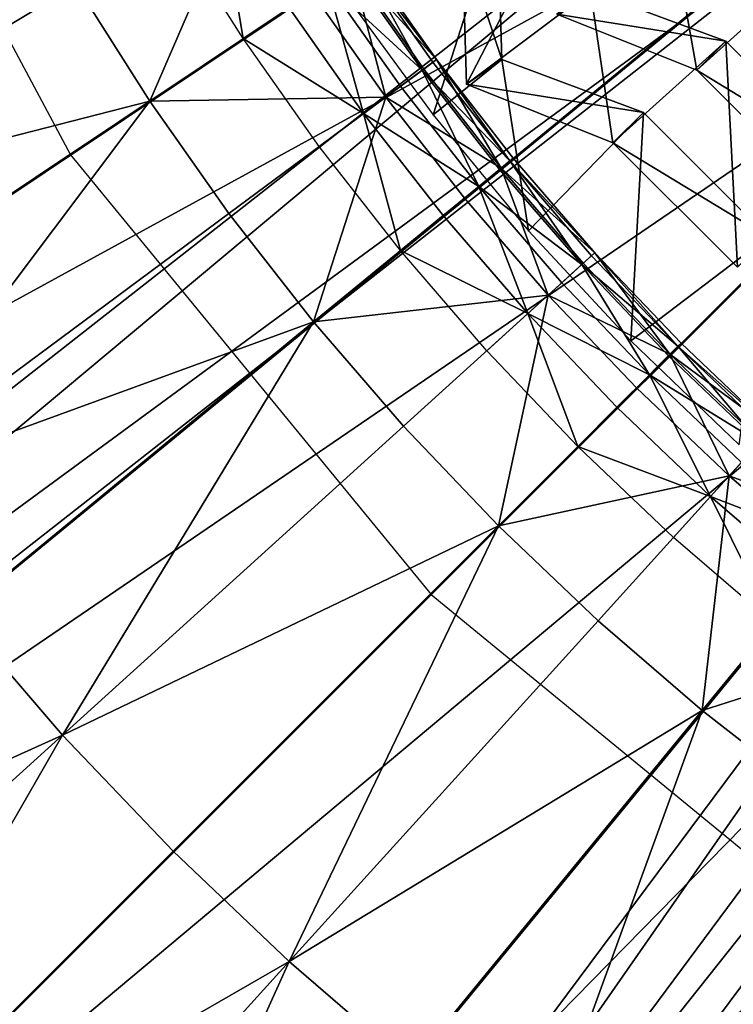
# Model space of a CAD drawing. Extents: x -3.87 to 3.87, y -3.87 to 3.87.
# Tile 18 of 115: x -1.46 to -1.04, y -1.46 to -0.87. Entities that reach past the tile are written whole.
import ezdxf

# ---------------------------------------------------------------- set-up
doc = ezdxf.new("R2010")
doc.units = 0
doc.layers.get('0').update_dxf_attribs({"linetype": 'CONTINUOUS'})

msp = doc.modelspace()

# ---------------------------------------------------------------- linework, layer by layer
for p in [(-1.326357, -0.885624, 8.583187), (-1.040522, -0.887202, 8.466446), (-1.040522, -0.887202, 8.466446), (-1.211882, -0.898105, 8.651937), (-1.173185, -0.89808, 8.580362), (-1.173185, -0.89808, 8.580362), (-1.219378, -0.903665, 8.682016), (-1.21399, -0.899669, 8.629379), (-1.220315, -0.904359, 8.613266), (-1.057702, -0.904382, 8.434898), (-1.057702, -0.904382, 8.434898), (-1.233208, -0.913922, 8.601448), (-1.194024, -0.912672, 8.573298), (-1.194024, -0.912672, 8.573298), (-1.241868, -0.920344, 8.720688), (-1.381743, -0.922632, 8.808193), (-1.255024, -0.930101, 8.591782), (-1.213897, -0.930772, 8.59413), (-1.089328, -0.929369, 8.580362), (-1.089328, -0.929369, 8.580362), (-1.281301, -0.94959, 8.583187), (-1.107318, -0.947359, 8.573298), (-1.107318, -0.947359, 8.573298), (-1.42865, -0.954593, 8.640915), (-1.166352, -0.95644, 8.651937), (-1.173567, -0.962361, 8.682016), (-1.168381, -0.958105, 8.629379), (-1.174468, -0.963101, 8.613266), (-1.186877, -0.973284, 8.601448), (-1.195211, -0.980124, 8.720688), (-1.334804, -0.98927, 8.808193), (-1.207872, -0.990515, 8.591782), (-1.157297, -0.99945, 8.594131), (-1.233161, -1.011269, 8.583187), (-1.119965, -1.014238, 8.629379), (-1.11802, -1.012476, 8.651937), (-1.1258, -1.019526, 8.613266), (-1.124936, -1.018744, 8.682016), (-1.137694, -1.030306, 8.601448), (-1.145682, -1.037547, 8.720688), (-1.157818, -1.048547, 8.591782), (-1.284653, -1.053527, 8.808193), (-1.096801, -1.06472, 8.594131), (-1.066999, -1.066073, 8.651937), (-1.182058, -1.070516, 8.583187), (-1.073599, -1.072672, 8.682016), (-1.068855, -1.067929, 8.629379), (-1.074423, -1.073497, 8.613266), (-1.085774, -1.084848, 8.601448), (-1.093398, -1.092471, 8.720688), (-1.104979, -1.104053, 8.591782), (-1.231415, -1.11525, 8.808193), (-1.128112, -1.127186, 8.583187), (-1.038473, -1.144756, 8.720688), (-1.049473, -1.156892, 8.591782), (-1.175214, -1.174288, 8.808193), (-1.071443, -1.181132, 8.583187), (-1.214967, -1.214967, 8.640915), (-1.116177, -1.230488, 8.808193), (-1.054453, -1.283727, 8.808193), (-1.433288, -1.298218, 8.984764), (-1.367868, -1.366941, 8.984764), (-1.299144, -1.432362, 8.984764)]:
    msp.add_point(p)
for points in [[(-3.020951, -0.600905, 4.599772), (-2.947471, -0.894106, 4.599772), (0.000004, 0, 4.599773)], [(-2.947471, -0.894106, 4.599772), (-2.845673, -1.178718, 4.599772), (0.000004, 0, 4.599773)], [(-2.845673, -1.178718, 4.599772), (-2.716404, -1.45195, 4.599772), (0.000004, 0, 4.599773)], [(-2.716404, -1.45195, 4.599772), (-2.561038, -1.711234, 4.599772), (0.000004, 0, 4.599773)], [(-2.561038, -1.711234, 4.599772), (-2.380948, -1.953996, 4.599772), (0.000004, 0, 4.599773)], [(-2.380948, -1.953996, 4.599772), (-2.177983, -2.177987, 4.599772), (0.000004, 0, 4.599773)], [(-2.177983, -2.177987, 4.599772), (-1.953992, -2.380952, 4.599772), (0.000004, 0, 4.599773)], [(-1.953992, -2.380952, 4.599772), (-1.711229, -2.561042, 4.599773), (0.000004, 0, 4.599773)], [(-1.711229, -2.561042, 4.599773), (-1.451946, -2.716409, 4.599773), (0.000004, 0, 4.599773)], [(-1.587431, -0.657535, 8.640915), (-1.42865, -0.954593, 8.640915), (0, 0, 8.640915)], [(-1.451946, -2.716409, 4.599773), (-1.178714, -2.845677, 4.599773), (0.000004, 0, 4.599773)], [(-1.42865, -0.954593, 8.640915), (-1.214967, -1.214967, 8.640915), (0, 0, 8.640915)], [(-1.214967, -1.214967, 8.640915), (-0.954593, -1.42865, 8.640915), (0, 0, 8.640915)], [(-1.178714, -2.845677, 4.599773), (-0.894102, -2.947475, 4.599773), (0.000004, 0, 4.599773)], [(-3.445932, -1.406162, 7.239486), (-1.098696, -0.416717, 7.239485), (-1.098696, -0.416716, 4.643106)], [(-3.445932, -1.406162, 7.239486), (-1.098696, -0.416716, 4.643106), (-3.445932, -1.406161, 4.643106)], [(-1.098696, -0.416716, 4.643106), (-3.414874, -1.479837, 4.643106), (-3.445932, -1.406161, 4.643106)], [(-3.445932, -1.406162, 7.239486), (-1.067639, -0.490392, 7.239485), (-1.098696, -0.416717, 7.239485)], [(-1.098696, -0.416716, 4.643106), (-1.067639, -0.490392, 4.643106), (-3.414874, -1.479837, 4.643106)], [(-2.299752, -0.69734, 7.281732), (-1.056006, -0.437028, 7.281732), (-2.220357, -0.919318, 7.281732)], [(-2.220357, -0.919318, 7.281732), (-1.056006, -0.437028, 7.281732), (-1.008077, -0.538333, 7.281732)], [(-3.445932, -1.406162, 7.239486), (-3.414874, -1.479837, 7.239486), (-1.067639, -0.490392, 7.239485)], [(-1.067639, -0.490392, 7.239485), (-3.414874, -1.479837, 7.239486), (-3.414874, -1.479837, 4.643106)], [(-1.067639, -0.490392, 7.239485), (-3.414874, -1.479837, 4.643106), (-1.067639, -0.490392, 4.643106)], [(-2.220357, -0.919318, 7.281732), (-1.008077, -0.538333, 7.281732), (-2.119536, -1.13242, 7.281732)], [(-2.119536, -1.13242, 7.281732), (-1.008077, -0.538333, 7.281732), (-0.950473, -0.634466, 7.281732)], [(-2.119536, -1.13242, 7.281732), (-0.950473, -0.634466, 7.281732), (-1.998361, -1.334643, 7.281732)], [(-1.998361, -1.334643, 7.281732), (-0.950473, -0.634466, 7.281732), (-0.883701, -0.724475, 7.281732)], [(-2.955228, -2.262177, 7.239486), (-0.950573, -0.690593, 7.239486), (-0.950573, -0.690593, 4.643106)], [(-2.955228, -2.262177, 7.239486), (-0.950573, -0.690593, 4.643106), (-2.955228, -2.262177, 4.643106)], [(-0.950573, -0.690593, 4.643106), (-2.905898, -2.325099, 4.643106), (-2.955228, -2.262177, 4.643106)], [(-2.955228, -2.262177, 7.239486), (-0.901244, -0.753516, 7.239486), (-0.950573, -0.690593, 7.239486)], [(-0.950573, -0.690593, 4.643106), (-0.901244, -0.753515, 4.643106), (-2.905898, -2.325099, 4.643106)], [(-1.998361, -1.334643, 7.281732), (-0.883701, -0.724475, 7.281732), (-1.857903, -1.523982, 7.281732)], [(-1.857903, -1.523982, 7.281732), (-0.883701, -0.724475, 7.281732), (-0.808449, -0.807522, 7.281732)], [(-2.955228, -2.262177, 7.239486), (-2.905898, -2.325099, 7.239486), (-0.901244, -0.753516, 7.239486)], [(-0.901244, -0.753516, 7.239486), (-2.905898, -2.325099, 4.643106), (-0.901244, -0.753515, 4.643106)], [(-0.901244, -0.753516, 7.239486), (-2.905898, -2.325099, 7.239486), (-2.905898, -2.325099, 4.643106)], [(-1.123107, -0.775327, 8.466446), (-1.196647, -0.826814, 8.573298), (-1.194024, -0.912672, 8.573298)], [(-1.123107, -0.775327, 8.466446), (-1.194024, -0.912672, 8.573298), (-1.120604, -0.857321, 8.466446)], [(-1.659036, -0.993833, 8.984764), (-1.425346, -0.853765, 8.808193), (-1.46552, -0.782841, 8.808193)], [(-1.326102, -0.79428, 8.720688), (-1.425346, -0.853765, 8.808193), (-1.381743, -0.922632, 8.808193)], [(-1.326102, -0.79428, 8.720688), (-1.381743, -0.922632, 8.808193), (-1.285537, -0.858349, 8.720688)], [(-1.34015, -0.8027, 8.591782), (-1.326357, -0.885624, 8.583187), (-1.368211, -0.819519, 8.583187)], [(-1.34015, -0.8027, 8.591782), (-1.299156, -0.867449, 8.591782), (-1.326357, -0.885624, 8.583187)], [(-1.857903, -1.523982, 7.281732), (-0.808449, -0.807522, 7.281732), (-1.699605, -1.698679, 7.281732)], [(-1.699605, -1.698679, 7.281732), (-0.808449, -0.807522, 7.281732), (-0.725401, -0.882775, 7.281732)], [(-1.175806, -0.812221, 8.58036), (-1.266407, -0.85892, 8.59413), (-1.213897, -0.930772, 8.59413)], [(-1.175806, -0.812221, 8.58036), (-1.213897, -0.930772, 8.59413), (-1.173185, -0.89808, 8.580362)], [(-1.196647, -0.826814, 8.573298), (-1.175806, -0.812221, 8.58036), (-1.173185, -0.89808, 8.580362)], [(-1.072649, -0.820148, 8.341112), (-1.140506, -0.871257, 8.434898), (-1.057702, -0.904382, 8.434898)], [(-1.072649, -0.820148, 8.341112), (-1.057702, -0.904382, 8.434898), (-0.996009, -0.848745, 8.341112)], [(-1.196647, -0.826814, 8.573298), (-1.173185, -0.89808, 8.580362), (-1.194024, -0.912672, 8.573298)], [(-1.220315, -0.904359, 8.613266), (-1.263225, -0.843441, 8.613266), (-1.256678, -0.839066, 8.629379)], [(-1.211882, -0.898105, 8.651937), (-1.254495, -0.837608, 8.651937), (-1.262256, -0.842793, 8.682016)], [(-1.211882, -0.898105, 8.651937), (-1.256678, -0.839066, 8.629379), (-1.254495, -0.837608, 8.651937)], [(-1.211882, -0.898105, 8.651937), (-1.21399, -0.899669, 8.629379), (-1.256678, -0.839066, 8.629379)], [(-1.220315, -0.904359, 8.613266), (-1.256678, -0.839066, 8.629379), (-1.21399, -0.899669, 8.629379)], [(-1.241868, -0.920344, 8.720688), (-1.262256, -0.842793, 8.682016), (-1.285537, -0.858349, 8.720688)], [(-1.220315, -0.904359, 8.613266), (-1.276572, -0.852359, 8.601448), (-1.263225, -0.843441, 8.613266)], [(-1.241868, -0.920344, 8.720688), (-1.219378, -0.903665, 8.682016), (-1.262256, -0.842793, 8.682016)], [(-1.211882, -0.898105, 8.651937), (-1.262256, -0.842793, 8.682016), (-1.219378, -0.903665, 8.682016)], [(-0.996009, -0.848745, 8.341112), (-1.057702, -0.904382, 8.434898), (-0.987332, -0.974753, 8.434898)], [(-1.659036, -0.993833, 8.984764), (-1.381743, -0.922632, 8.808193), (-1.425346, -0.853765, 8.808193)], [(-1.255024, -0.930101, 8.591782), (-1.299156, -0.867449, 8.591782), (-1.276572, -0.852359, 8.601448)], [(-1.220315, -0.904359, 8.613266), (-1.233208, -0.913922, 8.601448), (-1.276572, -0.852359, 8.601448)], [(-1.255024, -0.930101, 8.591782), (-1.276572, -0.852359, 8.601448), (-1.233208, -0.913922, 8.601448)], [(-1.120604, -0.857321, 8.466446), (-1.194024, -0.912672, 8.573298), (-1.107318, -0.947359, 8.573298)], [(-1.140506, -0.871257, 8.434898), (-1.120604, -0.857321, 8.466446), (-1.040522, -0.887202, 8.466446)], [(-1.120604, -0.857321, 8.466446), (-1.107318, -0.947359, 8.573298), (-1.040522, -0.887202, 8.466446)], [(-1.241868, -0.920344, 8.720688), (-1.285537, -0.858349, 8.720688), (-1.381743, -0.922632, 8.808193)], [(-1.255024, -0.930101, 8.591782), (-1.326357, -0.885624, 8.583187), (-1.299156, -0.867449, 8.591782)], [(-1.140506, -0.871257, 8.434898), (-1.040522, -0.887202, 8.466446), (-1.057702, -0.904382, 8.434898)], [(-1.699605, -1.698679, 7.281732), (-0.725401, -0.882775, 7.281732), (-1.524908, -1.856977, 7.281732)], [(-1.524908, -1.856977, 7.281732), (-0.725401, -0.882775, 7.281732), (-0.635393, -0.949546, 7.281732)], [(-1.255024, -0.930101, 8.591782), (-1.281301, -0.94959, 8.583187), (-1.326357, -0.885624, 8.583187)], [(-1.040522, -0.887202, 8.466446), (-1.107318, -0.947359, 8.573298), (-1.033631, -1.021046, 8.573298)], [(-1.057702, -0.904382, 8.434898), (-1.040522, -0.887202, 8.466446), (-0.970152, -0.957573, 8.466446)], [(-1.040522, -0.887202, 8.466446), (-1.033631, -1.021046, 8.573298), (-0.970152, -0.957573, 8.466446)], [(-1.211882, -0.898105, 8.651937), (-1.219378, -0.903665, 8.682016), (-1.173567, -0.962361, 8.682016)], [(-1.211882, -0.898105, 8.651937), (-1.168381, -0.958105, 8.629379), (-1.21399, -0.899669, 8.629379)], [(-1.173185, -0.89808, 8.580362), (-1.213897, -0.930772, 8.59413), (-1.157297, -0.99945, 8.594131)], [(-1.211882, -0.898105, 8.651937), (-1.173567, -0.962361, 8.682016), (-1.166352, -0.95644, 8.651937)], [(-1.211882, -0.898105, 8.651937), (-1.166352, -0.95644, 8.651937), (-1.168381, -0.958105, 8.629379)], [(-1.194024, -0.912672, 8.573298), (-1.173185, -0.89808, 8.580362), (-1.089328, -0.929369, 8.580362)], [(-1.173185, -0.89808, 8.580362), (-1.157297, -0.99945, 8.594131), (-1.089328, -0.929369, 8.580362)], [(-1.241868, -0.920344, 8.720688), (-1.173567, -0.962361, 8.682016), (-1.219378, -0.903665, 8.682016)], [(-1.220315, -0.904359, 8.613266), (-1.21399, -0.899669, 8.629379), (-1.168381, -0.958105, 8.629379)], [(-1.220315, -0.904359, 8.613266), (-1.186877, -0.973284, 8.601448), (-1.233208, -0.913922, 8.601448)], [(-1.220315, -0.904359, 8.613266), (-1.168381, -0.958105, 8.629379), (-1.174468, -0.963101, 8.613266)], [(-1.220315, -0.904359, 8.613266), (-1.174468, -0.963101, 8.613266), (-1.186877, -0.973284, 8.601448)], [(-1.057702, -0.904382, 8.434898), (-0.970152, -0.957573, 8.466446), (-0.987332, -0.974753, 8.434898)], [(-1.255024, -0.930101, 8.591782), (-1.233208, -0.913922, 8.601448), (-1.186877, -0.973284, 8.601448)], [(-1.194024, -0.912672, 8.573298), (-1.089328, -0.929369, 8.580362), (-1.107318, -0.947359, 8.573298)], [(-2.256788, -2.959125, 7.239486), (-0.735674, -0.915909, 7.239486), (-0.735674, -0.915909, 4.643106)], [(-2.256788, -2.959125, 7.239486), (-0.735674, -0.915909, 4.643106), (-2.256788, -2.959125, 4.643106)], [(-0.735674, -0.915909, 4.643106), (-2.192655, -3.00687, 4.643106), (-2.256788, -2.959125, 4.643106)], [(-2.256788, -2.959125, 7.239486), (-0.671541, -0.963654, 7.239486), (-0.735674, -0.915909, 7.239486)], [(-0.735674, -0.915909, 4.643106), (-0.671541, -0.963654, 4.643106), (-2.192655, -3.00687, 4.643106)], [(-1.241868, -0.920344, 8.720688), (-1.381743, -0.922632, 8.808193), (-1.334804, -0.98927, 8.808193)], [(-1.241868, -0.920344, 8.720688), (-1.334804, -0.98927, 8.808193), (-1.284653, -1.053527, 8.808193)], [(-1.241868, -0.920344, 8.720688), (-1.284653, -1.053527, 8.808193), (-1.195211, -0.980124, 8.720688)], [(-1.241868, -0.920344, 8.720688), (-1.195211, -0.980124, 8.720688), (-1.173567, -0.962361, 8.682016)], [(-1.659036, -0.993833, 8.984764), (-1.60828, -1.073999, 8.984764), (-1.381743, -0.922632, 8.808193)], [(-1.553639, -1.15157, 8.984764), (-1.381743, -0.922632, 8.808193), (-1.60828, -1.073999, 8.984764)], [(-1.553639, -1.15157, 8.984764), (-1.334804, -0.98927, 8.808193), (-1.381743, -0.922632, 8.808193)], [(-1.255024, -0.930101, 8.591782), (-1.233161, -1.011269, 8.583187), (-1.281301, -0.94959, 8.583187)], [(-1.255024, -0.930101, 8.591782), (-1.186877, -0.973284, 8.601448), (-1.207872, -0.990515, 8.591782)], [(-1.255024, -0.930101, 8.591782), (-1.207872, -0.990515, 8.591782), (-1.233161, -1.011269, 8.583187)], [(-1.089328, -0.929369, 8.580362), (-1.157297, -0.99945, 8.594131), (-1.096801, -1.06472, 8.594131)], [(-1.107318, -0.947359, 8.573298), (-1.089328, -0.929369, 8.580362), (-1.015641, -1.003056, 8.580362)], [(-1.089328, -0.929369, 8.580362), (-1.096801, -1.06472, 8.594131), (-1.015641, -1.003056, 8.580362)], [(-1.524908, -1.856977, 7.281732), (-0.635393, -0.949546, 7.281732), (-1.335569, -1.997435, 7.281732)], [(-1.335569, -1.997435, 7.281732), (-0.635393, -0.949546, 7.281732), (-0.53926, -1.007151, 7.281732)], [(-1.107318, -0.947359, 8.573298), (-1.015641, -1.003056, 8.580362), (-1.033631, -1.021046, 8.573298)], [(-1.11802, -1.012476, 8.651937), (-1.166352, -0.95644, 8.651937), (-1.173567, -0.962361, 8.682016)], [(-1.11802, -1.012476, 8.651937), (-1.168381, -0.958105, 8.629379), (-1.166352, -0.95644, 8.651937)], [(-1.145682, -1.037547, 8.720688), (-1.173567, -0.962361, 8.682016), (-1.195211, -0.980124, 8.720688)], [(-1.1258, -1.019526, 8.613266), (-1.174468, -0.963101, 8.613266), (-1.168381, -0.958105, 8.629379)], [(-1.145682, -1.037547, 8.720688), (-1.124936, -1.018744, 8.682016), (-1.173567, -0.962361, 8.682016)], [(-1.11802, -1.012476, 8.651937), (-1.173567, -0.962361, 8.682016), (-1.124936, -1.018744, 8.682016)], [(-1.11802, -1.012476, 8.651937), (-1.119965, -1.014238, 8.629379), (-1.168381, -0.958105, 8.629379)], [(-1.1258, -1.019526, 8.613266), (-1.168381, -0.958105, 8.629379), (-1.119965, -1.014238, 8.629379)], [(-2.256788, -2.959125, 7.239486), (-2.192655, -3.00687, 7.239486), (-0.671541, -0.963654, 7.239486)], [(-0.671541, -0.963654, 7.239486), (-2.192655, -3.00687, 7.239486), (-2.192655, -3.00687, 4.643106)], [(-0.671541, -0.963654, 7.239486), (-2.192655, -3.00687, 4.643106), (-0.671541, -0.963654, 4.643106)], [(-1.1258, -1.019526, 8.613266), (-1.186877, -0.973284, 8.601448), (-1.174468, -0.963101, 8.613266)], [(-1.157818, -1.048547, 8.591782), (-1.207872, -0.990515, 8.591782), (-1.186877, -0.973284, 8.601448)], [(-1.1258, -1.019526, 8.613266), (-1.137694, -1.030306, 8.601448), (-1.186877, -0.973284, 8.601448)], [(-1.157818, -1.048547, 8.591782), (-1.186877, -0.973284, 8.601448), (-1.137694, -1.030306, 8.601448)], [(-1.145682, -1.037547, 8.720688), (-1.195211, -0.980124, 8.720688), (-1.284653, -1.053527, 8.808193)], [(-1.553639, -1.15157, 8.984764), (-1.284653, -1.053527, 8.808193), (-1.334804, -0.98927, 8.808193)], [(-1.157818, -1.048547, 8.591782), (-1.233161, -1.011269, 8.583187), (-1.207872, -0.990515, 8.591782)], [(-1.015641, -1.003056, 8.580362), (-1.096801, -1.06472, 8.594131), (-1.032611, -1.126362, 8.594131)], [(-1.335569, -1.997435, 7.281732), (-0.53926, -1.007151, 7.281732), (-1.133346, -2.11861, 7.281732)], [(-1.133346, -2.11861, 7.281732), (-0.53926, -1.007151, 7.281732), (-0.437954, -1.055079, 7.281732)], [(-1.157818, -1.048547, 8.591782), (-1.182058, -1.070516, 8.583187), (-1.233161, -1.011269, 8.583187)], [(-1.1258, -1.019526, 8.613266), (-1.119965, -1.014238, 8.629379), (-1.068855, -1.067929, 8.629379)], [(-1.11802, -1.012476, 8.651937), (-1.124936, -1.018744, 8.682016), (-1.073599, -1.072672, 8.682016)], [(-1.11802, -1.012476, 8.651937), (-1.068855, -1.067929, 8.629379), (-1.119965, -1.014238, 8.629379)], [(-1.11802, -1.012476, 8.651937), (-1.073599, -1.072672, 8.682016), (-1.066999, -1.066073, 8.651937)], [(-1.11802, -1.012476, 8.651937), (-1.066999, -1.066073, 8.651937), (-1.068855, -1.067929, 8.629379)], [(-1.145682, -1.037547, 8.720688), (-1.073599, -1.072672, 8.682016), (-1.124936, -1.018744, 8.682016)], [(-1.1258, -1.019526, 8.613266), (-1.085774, -1.084848, 8.601448), (-1.137694, -1.030306, 8.601448)], [(-1.1258, -1.019526, 8.613266), (-1.068855, -1.067929, 8.629379), (-1.074423, -1.073497, 8.613266)], [(-1.1258, -1.019526, 8.613266), (-1.074423, -1.073497, 8.613266), (-1.085774, -1.084848, 8.601448)], [(-1.157818, -1.048547, 8.591782), (-1.137694, -1.030306, 8.601448), (-1.085774, -1.084848, 8.601448)], [(-1.145682, -1.037547, 8.720688), (-1.284653, -1.053527, 8.808193), (-1.231415, -1.11525, 8.808193)], [(-1.145682, -1.037547, 8.720688), (-1.231415, -1.11525, 8.808193), (-1.175214, -1.174288, 8.808193)], [(-1.145682, -1.037547, 8.720688), (-1.175214, -1.174288, 8.808193), (-1.093398, -1.092471, 8.720688)], [(-1.145682, -1.037547, 8.720688), (-1.093398, -1.092471, 8.720688), (-1.073599, -1.072672, 8.682016)], [(-1.157818, -1.048547, 8.591782), (-1.128112, -1.127186, 8.583187), (-1.182058, -1.070516, 8.583187)], [(-1.157818, -1.048547, 8.591782), (-1.085774, -1.084848, 8.601448), (-1.104979, -1.104053, 8.591782)], [(-1.157818, -1.048547, 8.591782), (-1.104979, -1.104053, 8.591782), (-1.128112, -1.127186, 8.583187)], [(-1.553639, -1.15157, 8.984764), (-1.49526, -1.226368, 8.984764), (-1.284653, -1.053527, 8.808193)], [(-1.433288, -1.298218, 8.984764), (-1.284653, -1.053527, 8.808193), (-1.49526, -1.226368, 8.984764)], [(-1.433288, -1.298218, 8.984764), (-1.231415, -1.11525, 8.808193), (-1.284653, -1.053527, 8.808193)], [(-1.133346, -2.11861, 7.281732), (-0.437954, -1.055079, 7.281732), (-0.920244, -2.219431, 7.281732)], [(-1.013402, -1.117094, 8.651937), (-1.066999, -1.066073, 8.651937), (-1.073599, -1.072672, 8.682016)], [(-1.013402, -1.117094, 8.651937), (-1.068855, -1.067929, 8.629379), (-1.066999, -1.066073, 8.651937)], [(-1.038473, -1.144756, 8.720688), (-1.073599, -1.072672, 8.682016), (-1.093398, -1.092471, 8.720688)], [(-1.020452, -1.124873, 8.613266), (-1.074423, -1.073497, 8.613266), (-1.068855, -1.067929, 8.629379)], [(-1.038473, -1.144756, 8.720688), (-1.01967, -1.12401, 8.682016), (-1.073599, -1.072672, 8.682016)], [(-1.013402, -1.117094, 8.651937), (-1.073599, -1.072672, 8.682016), (-1.01967, -1.12401, 8.682016)], [(-1.013402, -1.117094, 8.651937), (-1.015164, -1.119039, 8.629379), (-1.068855, -1.067929, 8.629379)], [(-1.020452, -1.124873, 8.613266), (-1.068855, -1.067929, 8.629379), (-1.015164, -1.119039, 8.629379)], [(-1.399726, -3.447997, 7.239486), (-0.46911, -1.076822, 7.239486), (-0.46911, -1.076822, 4.643106)], [(-1.399726, -3.447997, 7.239486), (-0.46911, -1.076822, 4.643106), (-1.399726, -3.447997, 4.643106)], [(-0.46911, -1.076822, 4.643106), (-1.325299, -3.477207, 4.643106), (-1.399726, -3.447997, 4.643106)], [(-1.399726, -3.447997, 7.239486), (-0.394683, -1.106032, 7.239486), (-0.46911, -1.076822, 7.239486)], [(-0.46911, -1.076822, 4.643106), (-0.394683, -1.106032, 4.643106), (-1.325299, -3.477207, 4.643106)], [(-1.020452, -1.124873, 8.613266), (-1.085774, -1.084848, 8.601448), (-1.074423, -1.073497, 8.613266)], [(-1.049473, -1.156892, 8.591782), (-1.104979, -1.104053, 8.591782), (-1.085774, -1.084848, 8.601448)], [(-1.020452, -1.124873, 8.613266), (-1.031233, -1.136767, 8.601448), (-1.085774, -1.084848, 8.601448)], [(-1.049473, -1.156892, 8.591782), (-1.085774, -1.084848, 8.601448), (-1.031233, -1.136767, 8.601448)], [(-1.038473, -1.144756, 8.720688), (-1.093398, -1.092471, 8.720688), (-1.175214, -1.174288, 8.808193)], [(-1.399726, -3.447997, 7.239486), (-1.325299, -3.477207, 7.239486), (-0.394683, -1.106032, 7.239486)], [(-0.394683, -1.106032, 7.239486), (-1.325299, -3.477207, 7.239486), (-1.325299, -3.477207, 4.643106)], [(-0.394683, -1.106032, 7.239486), (-1.325299, -3.477207, 4.643106), (-0.394683, -1.106032, 4.643106)], [(-1.049473, -1.156892, 8.591782), (-1.128112, -1.127186, 8.583187), (-1.104979, -1.104053, 8.591782)], [(-1.433288, -1.298218, 8.984764), (-1.175214, -1.174288, 8.808193), (-1.231415, -1.11525, 8.808193)], [(-1.038473, -1.144756, 8.720688), (-0.963288, -1.172641, 8.682016), (-1.01967, -1.12401, 8.682016)], [(-1.049473, -1.156892, 8.591782), (-1.071443, -1.181132, 8.583187), (-1.128112, -1.127186, 8.583187)], [(-1.049473, -1.156892, 8.591782), (-1.031233, -1.136767, 8.601448), (-0.974211, -1.185951, 8.601448)], [(-1.038473, -1.144756, 8.720688), (-1.175214, -1.174288, 8.808193), (-1.116177, -1.230488, 8.808193)], [(-1.038473, -1.144756, 8.720688), (-1.116177, -1.230488, 8.808193), (-1.054453, -1.283727, 8.808193)], [(-1.038473, -1.144756, 8.720688), (-1.054453, -1.283727, 8.808193), (-0.98105, -1.194285, 8.720688)], [(-1.038473, -1.144756, 8.720688), (-0.98105, -1.194285, 8.720688), (-0.963288, -1.172641, 8.682016)], [(-1.049473, -1.156892, 8.591782), (-1.012195, -1.232235, 8.583187), (-1.071443, -1.181132, 8.583187)], [(-1.049473, -1.156892, 8.591782), (-0.974211, -1.185951, 8.601448), (-0.991441, -1.206946, 8.591782)], [(-1.049473, -1.156892, 8.591782), (-0.991441, -1.206946, 8.591782), (-1.012195, -1.232235, 8.583187)], [(-1.433288, -1.298218, 8.984764), (-1.367868, -1.366941, 8.984764), (-1.175214, -1.174288, 8.808193)], [(-1.299144, -1.432362, 8.984764), (-1.175214, -1.174288, 8.808193), (-1.367868, -1.366941, 8.984764)], [(-1.299144, -1.432362, 8.984764), (-1.116177, -1.230488, 8.808193), (-1.175214, -1.174288, 8.808193)], [(-0.921271, -1.240942, 8.720688), (-0.98105, -1.194285, 8.720688), (-1.054453, -1.283727, 8.808193)], [(-1.433288, -1.298218, 8.984764), (-1.49526, -1.226368, 8.984764), (-1.76574, -1.448345, 9.162994)], [(-1.299144, -1.432362, 8.984764), (-1.054453, -1.283727, 8.808193), (-1.116177, -1.230488, 8.808193)], [(-0.921271, -1.240942, 8.720688), (-1.054453, -1.283727, 8.808193), (-0.990197, -1.333878, 8.808193)], [(-1.299144, -1.432362, 8.984764), (-1.227294, -1.494334, 8.984764), (-1.054453, -1.283727, 8.808193)], [(-1.152496, -1.552713, 8.984764), (-1.054453, -1.283727, 8.808193), (-1.227294, -1.494334, 8.984764)], [(-1.152496, -1.552713, 8.984764), (-0.990197, -1.333878, 8.808193), (-1.054453, -1.283727, 8.808193)], [(-1.433288, -1.298218, 8.984764), (-1.76574, -1.448345, 9.162994), (-1.69255, -1.5332, 9.162994)], [(-1.433288, -1.298218, 8.984764), (-1.69255, -1.5332, 9.162994), (-1.615288, -1.614362, 9.162994)], [(-1.433288, -1.298218, 8.984764), (-1.615288, -1.614362, 9.162994), (-1.367868, -1.366941, 8.984764)], [(-1.152496, -1.552713, 8.984764), (-0.923558, -1.380817, 8.808193), (-0.990197, -1.333878, 8.808193)], [(-1.299144, -1.432362, 8.984764), (-1.367868, -1.366941, 8.984764), (-1.615288, -1.614362, 9.162994)], [(-1.152496, -1.552713, 8.984764), (-1.074925, -1.607353, 8.984764), (-0.923558, -1.380817, 8.808193)], [(-0.994759, -1.65811, 8.984764), (-0.923558, -1.380817, 8.808193), (-1.074925, -1.607353, 8.984764)], [(-1.299144, -1.432362, 8.984764), (-1.615288, -1.614362, 9.162994), (-1.534126, -1.691624, 9.162994)], [(-1.299144, -1.432362, 8.984764), (-1.534126, -1.691624, 9.162994), (-1.449271, -1.764814, 9.162994)], [(-1.299144, -1.432362, 8.984764), (-1.449271, -1.764814, 9.162994), (-1.227294, -1.494334, 8.984764)]]:
    msp.add_3dface(points)

doc.saveas('drawing.dxf')
